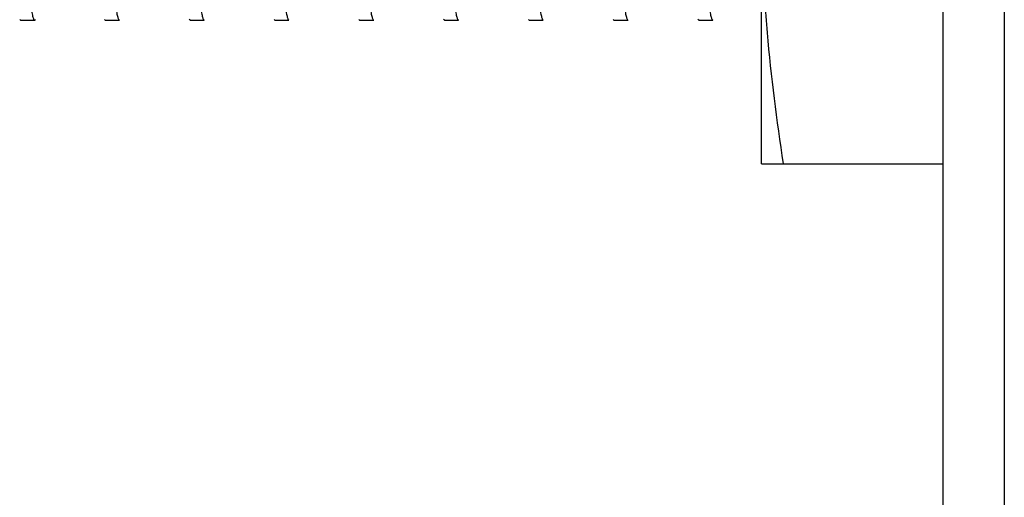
# Model space of a CAD drawing. Header units: inches. Extents: x 0 to 22, y 0 to 17.
# Tile 10 of 42: x 7.846 to 8.169, y 8.455 to 8.612. Entities that reach past the tile are written whole.
import ezdxf

# ---------------------------------------------------------------- set-up
doc = ezdxf.new("R2010")
doc.units = ezdxf.units.IN
doc.header["$LTSCALE"] = 1.21
doc.header["$MEASUREMENT"] = 0
doc.layers.get('0').update_dxf_attribs({"linetype": 'CONTINUOUS'})

msp = doc.modelspace()

# ---------------------------------------------------------------- linework, layer by layer
at = {"color": 9, "linetype": 'CONTINUOUS'}
msp.add_line((8.16898, 11.09203), (8.16898, 6.04314), dxfattribs=at)
at = {"color": 6, "linetype": 'CONTINUOUS'}
msp.add_line((8.14898, 6.16814), (8.14898, 11.06202), dxfattribs=at)
at = {"color": 7, "linetype": 'CONTINUOUS'}
for p, q in [((8.08939, 8.56458), (8.08939, 8.84572)), ((7.84664, 8.61158), (7.84637, 8.61182)), ((7.84664, 8.61158), (7.85125, 8.61158)), ((7.85125, 8.61158), (7.85152, 8.61182)), ((7.87441, 8.61158), (7.87414, 8.61182)), ((7.87441, 8.61158), (7.87903, 8.61158)), ((7.90219, 8.61158), (7.90192, 8.61181)), ((7.90219, 8.61158), (7.90681, 8.61158)), ((7.92997, 8.61158), (7.9297, 8.61181)), ((7.92997, 8.61158), (7.93459, 8.61158)), ((7.95775, 8.61158), (7.95748, 8.61181)), ((7.95775, 8.61158), (7.96237, 8.61158)), ((7.98552, 8.61158), (7.98525, 8.61182)), ((7.98552, 8.61158), (7.99014, 8.61158)), ((8.0133, 8.61158), (8.01304, 8.61181)), ((8.0133, 8.61158), (8.01792, 8.61158)), ((8.04108, 8.61158), (8.04081, 8.61181)), ((8.04108, 8.61158), (8.0457, 8.61158)), ((8.06886, 8.61158), (8.06859, 8.61182)), ((8.06886, 8.61158), (8.07348, 8.61158)), ((8.08939, 8.56458), (8.14898, 8.56458))]:
    msp.add_line(p, q, dxfattribs=at)
for points, knots in [([(8.08939, 8.65058), (8.08939, 8.64339), (8.08971, 8.629), (8.09162, 8.60027), (8.09432, 8.57882), (8.09652, 8.56458)], [0, 0, 0, 0, 0.249761, 0.499644, 1, 1, 1, 1]), ([(7.84997, 8.61679), (7.85007, 8.61603), (7.85021, 8.61497), (7.85044, 8.61368), (7.8506, 8.61294), (7.85075, 8.61237), (7.85089, 8.61199), (7.85101, 8.61177), (7.8511, 8.61165), (7.85119, 8.61158), (7.85125, 8.61158)], [0, 0, 0, 0, 0.419531, 0.585999, 0.723586, 0.832437, 0.91303, 0.943163, 0.967026, 1, 1, 1, 1]), ([(7.87777, 8.61664), (7.87786, 8.61591), (7.87801, 8.61488), (7.87823, 8.61362), (7.87838, 8.6129), (7.87854, 8.61235), (7.87867, 8.61198), (7.87879, 8.61177), (7.87888, 8.61165), (7.87897, 8.61158), (7.87903, 8.61158)], [0, 0, 0, 0, 0.419297, 0.585675, 0.723202, 0.832034, 0.912666, 0.942849, 0.966786, 1, 1, 1, 1]), ([(7.90555, 8.61664), (7.90564, 8.61591), (7.90578, 8.61488), (7.90601, 8.61362), (7.90617, 8.6129), (7.90632, 8.61235), (7.90645, 8.61198), (7.90657, 8.61177), (7.90666, 8.61165), (7.90675, 8.61158), (7.90681, 8.61158)], [0, 0, 0, 0, 0.419468, 0.585928, 0.723527, 0.832412, 0.913056, 0.943215, 0.967093, 1, 1, 1, 1]), ([(7.93333, 8.61664), (7.93342, 8.61591), (7.93356, 8.61488), (7.93378, 8.61362), (7.93394, 8.6129), (7.93409, 8.61235), (7.93422, 8.61198), (7.93434, 8.61177), (7.93443, 8.61165), (7.93453, 8.61158), (7.93459, 8.61158)], [0, 0, 0, 0, 0.419074, 0.585353, 0.722798, 0.831576, 0.912204, 0.942421, 0.966433, 1, 1, 1, 1]), ([(7.9611, 8.61664), (7.9612, 8.61591), (7.96134, 8.61488), (7.96156, 8.61362), (7.96172, 8.6129), (7.96187, 8.61235), (7.96201, 8.61198), (7.96212, 8.61177), (7.96221, 8.61165), (7.96231, 8.61158), (7.96237, 8.61158)], [0, 0, 0, 0, 0.419286, 0.58566, 0.723183, 0.832014, 0.912646, 0.942831, 0.966772, 1, 1, 1, 1]), ([(7.98888, 8.61664), (7.98897, 8.61591), (7.98912, 8.61488), (7.98934, 8.61362), (7.9895, 8.6129), (7.98965, 8.61235), (7.98979, 8.61198), (7.9899, 8.61177), (7.98999, 8.61165), (7.99009, 8.61158), (7.99014, 8.61158)], [0, 0, 0, 0, 0.419469, 0.585929, 0.723528, 0.832413, 0.913057, 0.943215, 0.967093, 1, 1, 1, 1]), ([(8.01666, 8.61664), (8.01675, 8.61591), (8.01689, 8.61488), (8.01712, 8.61362), (8.01727, 8.6129), (8.01742, 8.61235), (8.01756, 8.61198), (8.01767, 8.61177), (8.01777, 8.61165), (8.01786, 8.61158), (8.01792, 8.61158)], [0, 0, 0, 0, 0.419081, 0.585362, 0.722806, 0.831583, 0.912209, 0.942425, 0.966435, 1, 1, 1, 1]), ([(8.04444, 8.61664), (8.04453, 8.61591), (8.04467, 8.61488), (8.0449, 8.61362), (8.04505, 8.6129), (8.0452, 8.61235), (8.04534, 8.61198), (8.04545, 8.61177), (8.04555, 8.61165), (8.04564, 8.61158), (8.0457, 8.61158)], [0, 0, 0, 0, 0.419281, 0.585653, 0.723177, 0.832008, 0.912643, 0.942828, 0.966771, 1, 1, 1, 1]), ([(8.07221, 8.61664), (8.07231, 8.61591), (8.07245, 8.61488), (8.07268, 8.61362), (8.07283, 8.6129), (8.07299, 8.61235), (8.07312, 8.61198), (8.07324, 8.61177), (8.07332, 8.61165), (8.07342, 8.61158), (8.07348, 8.61158)], [0, 0, 0, 0, 0.419466, 0.585926, 0.723525, 0.83241, 0.913055, 0.943214, 0.967092, 1, 1, 1, 1])]:
    msp.add_open_spline(points, degree=3, knots=knots, dxfattribs=at)

doc.saveas('drawing.dxf')
